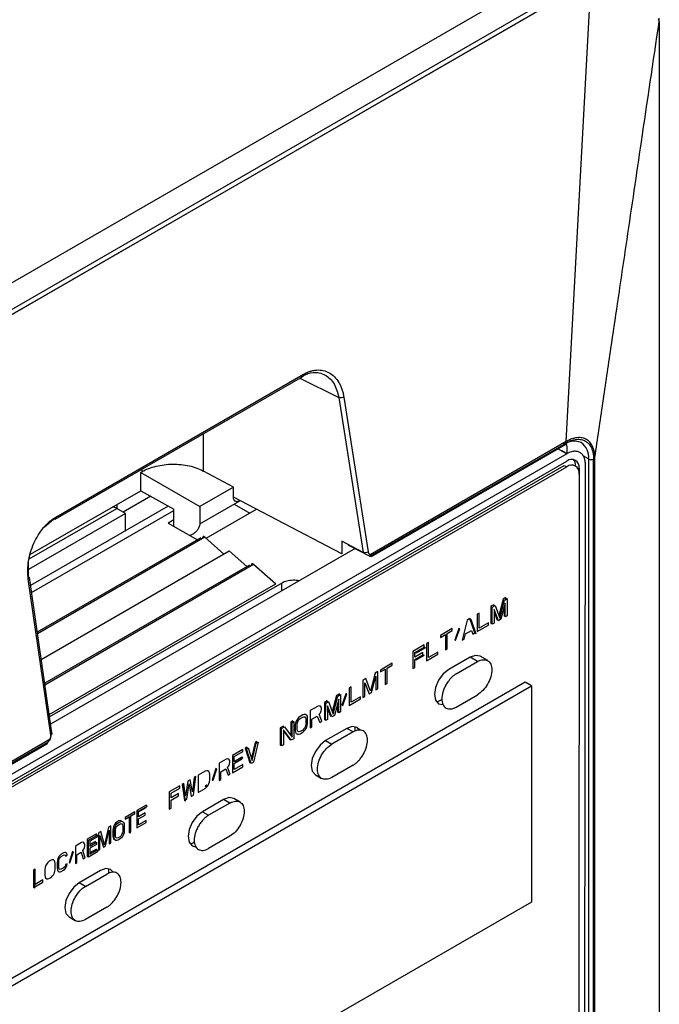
# Model space of a CAD drawing. Header units: millimetres. Extents: x 0 to 423, y 0 to 297.
# Tile 37 of 41: x 386.54 to 393.78, y 145.26 to 156.42. Entities that reach past the tile are written whole.
import ezdxf

# ---------------------------------------------------------------- set-up
doc = ezdxf.new("R2010")
doc.units = ezdxf.units.MM
doc.layers.add('实线', color=2, linetype='Continuous', lineweight=25)

msp = doc.modelspace()

# ---------------------------------------------------------------- linework, layer by layer
at = {"layer": '实线', "color": 2, "linetype": 'Continuous', "lineweight": 25, "true_color": 0xffff00}
for p, q in [((392.724, 157.0594), (382.6831, 151.2629)), ((382.9425, 151.1132), (392.9834, 156.9096)), ((382.9764, 151.0741), (393.0051, 156.8635)), ((393.0051, 156.8635), (382.9764, 151.0741)), ((392.724, 151.6378), (393.0051, 156.8635)), ((393.7766, 156.3921), (393.7766, 134.4137)), ((386.9402, 150.7573), (389.7447, 152.3763)), ((386.948, 150.7821), (389.751, 152.4002)), ((389.71, 152.3563), (390.1524, 152.1354)), ((390.1524, 152.1354), (390.427, 150.3821)), ((390.2074, 152.1424), (390.482, 150.3891)), ((388.619, 151.3042), (388.619, 151.7184)), ((392.724, 151.6378), (390.5046, 150.3566)), ((390.5222, 150.3365), (392.716, 151.6029)), ((390.5311, 150.3551), (392.724, 151.621)), ((392.7344, 151.5784), (392.7273, 151.6152)), ((392.7344, 151.5001), (392.7344, 151.5784)), ((392.7301, 151.4986), (384.6691, 146.845)), ((392.6328, 151.5548), (392.7301, 151.4986)), ((392.6734, 151.5314), (392.6734, 151.5315)), ((392.7303, 151.4986), (392.6734, 151.5315)), ((392.9785, 151.4413), (392.9159, 151.4765)), ((393.05, 142.7559), (393.0504, 151.4594)), ((384.6691, 146.7634), (392.7301, 151.4169)), ((384.6973, 146.7471), (392.7018, 151.368)), ((384.7256, 146.7307), (392.7301, 151.3516)), ((392.7018, 151.368), (392.7301, 151.3516)), ((392.8714, 151.3353), (392.8713, 151.273)), ((392.9356, 142.822), (392.9421, 151.3762)), ((392.9785, 151.4413), (392.9785, 142.7972)), ((393.0347, 142.7647), (393.0347, 151.4416)), ((387.9086, 151.2881), (387.9244, 151.2972)), ((387.9086, 151.0813), (387.9086, 151.2881)), ((387.9086, 151.2881), (388.5783, 150.9015)), ((387.9244, 151.2972), (387.9244, 151.3255)), ((388.9589, 151.1212), (388.619, 151.3042)), ((392.8714, 151.27), (392.8667, 145.1323)), ((388.9589, 151.1212), (388.5783, 150.9015)), ((388.9589, 151.0068), (388.9589, 151.1212)), ((386.6624, 150.3619), (387.9086, 151.0813)), ((388.0216, 151.0179), (387.7107, 150.8384)), ((387.9086, 151.0813), (388.2833, 150.871)), ((390.1831, 150.3669), (388.9589, 151.0068)), ((388.2208, 150.9061), (386.6612, 150.0057)), ((387.6399, 150.8812), (387.6399, 150.9262)), ((388.5783, 150.7055), (389.0297, 150.9661)), ((388.5783, 150.9015), (388.5783, 150.7055)), ((388.9669, 150.9298), (389.1437, 150.8276)), ((387.7378, 150.8231), (386.6379, 150.1881)), ((386.6466, 150.3078), (387.6374, 150.8797)), ((386.6724, 149.9281), (388.2833, 150.8581)), ((387.7378, 150.8231), (387.6374, 150.8797)), ((387.7376, 150.6271), (387.7378, 150.8231)), ((388.2833, 150.6768), (388.2833, 150.871)), ((388.6488, 150.5419), (389.2189, 150.871)), ((386.815, 150.6681), (386.9212, 150.7588)), ((388.2833, 150.7506), (388.2186, 150.7133)), ((388.2186, 150.7133), (388.5526, 150.5249)), ((388.6342, 150.5548), (386.7402, 149.4614)), ((388.4968, 150.5888), (388.4666, 150.5734)), ((388.6342, 150.5548), (388.8503, 150.3641)), ((388.5889, 150.5459), (386.7379, 149.4773)), ((390.1831, 150.5095), (390.1831, 150.3669)), ((390.427, 150.3821), (390.1831, 150.5095)), ((390.2573, 150.4708), (390.2539, 150.4687)), ((390.2539, 150.4687), (390.5031, 150.3385)), ((386.7824, 149.1704), (388.91, 150.3986)), ((390.335, 150.4264), (386.8889, 148.437)), ((388.91, 150.3986), (389.1109, 150.2213)), ((390.5031, 150.3385), (390.531, 150.3546)), ((386.6377, 150.1065), (386.6381, 150.2777)), ((389.1405, 150.2383), (386.8217, 148.8997)), ((386.824, 148.8838), (389.1858, 150.2473)), ((389.1858, 150.2473), (389.4361, 150.0264)), ((386.6409, 150.0845), (386.6377, 150.1065)), ((386.8923, 148.3167), (386.6362, 150.0808)), ((386.8996, 148.3633), (386.648, 150.0965)), ((386.873, 148.5467), (389.4361, 150.0264)), ((389.5056, 150.0356), (386.8771, 148.5182)), ((389.5055, 149.9475), (389.5056, 150.0356)), ((391.8729, 149.7717), (391.8728, 149.5759)), ((391.9047, 149.7901), (391.8729, 149.7717)), ((391.8871, 149.7636), (391.9189, 149.7819)), ((391.9097, 149.7766), (391.9047, 149.7901)), ((391.9189, 149.7819), (391.9718, 149.6375)), ((392.0108, 149.8513), (391.9623, 149.6635)), ((391.9718, 149.6375), (392.025, 149.8432)), ((392.0355, 149.8076), (391.9859, 149.6248)), ((392.0426, 149.8697), (392.0108, 149.8513)), ((392.025, 149.8432), (392.0568, 149.8615)), ((392.0354, 149.6534), (392.0355, 149.8076)), ((392.0426, 149.8534), (392.0426, 149.8697)), ((392.0568, 149.8615), (392.0566, 149.6656)), ((391.7174, 149.6819), (391.7172, 149.4861)), ((391.7386, 149.6942), (391.7174, 149.6819)), ((391.7384, 149.5233), (391.7386, 149.6942)), ((391.8869, 149.5677), (391.8871, 149.7636)), ((391.9083, 149.7341), (391.9081, 149.5799)), ((391.9082, 149.7064), (391.9435, 149.6167)), ((391.9576, 149.6085), (391.9083, 149.7341)), ((392.0213, 149.7553), (392.0213, 149.6616)), ((392.0213, 149.6616), (392.0354, 149.6697)), ((392.0566, 149.6656), (392.0354, 149.6534)), ((391.6042, 149.6166), (391.5475, 149.3881)), ((391.6325, 149.6329), (391.6042, 149.6166)), ((391.6889, 149.4697), (391.6325, 149.6329)), ((391.6325, 149.6329), (391.6467, 149.6248)), ((391.6467, 149.6248), (391.7031, 149.4615)), ((391.7172, 149.4861), (391.8445, 149.5595)), ((391.8445, 149.5845), (391.7384, 149.5233)), ((391.8445, 149.5595), (391.8445, 149.5845)), ((391.8728, 149.5759), (391.8869, 149.584)), ((391.9081, 149.5799), (391.8869, 149.5677)), ((391.9435, 149.6167), (391.9524, 149.6218)), ((391.9859, 149.6248), (391.9576, 149.6085)), ((391.4345, 149.5187), (391.3002, 149.4411)), ((391.3002, 149.4203), (391.3567, 149.4529)), ((391.3002, 149.4411), (391.3002, 149.4203)), ((391.3567, 149.4529), (391.3566, 149.2779)), ((391.3778, 149.2901), (391.3779, 149.4652)), ((391.3779, 149.4652), (391.4345, 149.4978)), ((391.4345, 149.4978), (391.4345, 149.5187)), ((391.5087, 149.5198), (391.4627, 149.3891)), ((391.4733, 149.3869), (391.5193, 149.5176)), ((391.5193, 149.5176), (391.5087, 149.5198)), ((391.5687, 149.4003), (391.5829, 149.4585)), ((391.5829, 149.4585), (391.6536, 149.4993)), ((391.6536, 149.4993), (391.6677, 149.4575)), ((391.6677, 149.4575), (391.6889, 149.4697)), ((391.7031, 149.4615), (391.6889, 149.4697)), ((391.1163, 149.335), (390.989, 149.2615)), ((391.1163, 149.31), (391.1163, 149.335)), ((391.1446, 149.3513), (391.1445, 149.1554)), ((391.1658, 149.3635), (391.1446, 149.3513)), ((391.1657, 149.1927), (391.1658, 149.3635)), ((391.4627, 149.3891), (391.4733, 149.3869)), ((391.5475, 149.3881), (391.5687, 149.4003)), ((390.989, 149.2615), (390.9889, 149.0656)), ((391.0102, 149.2487), (391.1163, 149.31)), ((391.0102, 149.1945), (391.0102, 149.2487)), ((391.0244, 149.2405), (391.0102, 149.2487)), ((391.1021, 149.2476), (391.0102, 149.1945)), ((391.0102, 149.1695), (391.1021, 149.2226)), ((391.1162, 149.2144), (391.0243, 149.1614)), ((391.1304, 149.3018), (391.0244, 149.2405)), ((391.1021, 149.2226), (391.1021, 149.2476)), ((391.1162, 149.2144), (391.1021, 149.2226)), ((391.1304, 149.3018), (391.1163, 149.31)), ((391.1445, 149.1554), (391.2717, 149.2289)), ((391.2718, 149.2539), (391.1657, 149.1927)), ((391.2717, 149.2289), (391.2718, 149.2539)), ((391.3566, 149.2779), (391.3778, 149.2901)), ((390.7543, 149.126), (390.6207, 149.0488)), ((390.698, 149.0726), (390.7543, 149.1051)), ((390.7543, 149.1051), (390.7543, 149.126)), ((391.0101, 149.0778), (391.0102, 149.1695)), ((391.0243, 149.1614), (391.0102, 149.1695)), ((391.6357, 149.1943), (391.3953, 149.0555)), ((391.4802, 149.0064), (391.7206, 149.1452)), ((391.7206, 149.1452), (391.6357, 149.1943)), ((391.8356, 149.1566), (391.7507, 149.2056)), ((390.5609, 149.0143), (390.508, 148.8088)), ((390.5926, 149.0326), (390.5609, 149.0143)), ((390.5924, 148.8367), (390.5926, 149.0326)), ((390.6207, 149.028), (390.6769, 149.0605)), ((390.6207, 149.0488), (390.6207, 149.028)), ((390.6769, 149.0605), (390.6768, 148.8854)), ((390.6979, 148.8976), (390.698, 149.0726)), ((390.9889, 149.0656), (391.0101, 149.0778)), ((392.2617, 148.9111), (385.1907, 144.8291)), ((390.4238, 148.9352), (390.4236, 148.7393)), ((390.4554, 148.9534), (390.4238, 148.9352)), ((390.4447, 148.7515), (390.4449, 148.9057)), ((390.4449, 148.9057), (390.494, 148.7799)), ((390.508, 148.8088), (390.4554, 148.9534)), ((390.5221, 148.7961), (390.5714, 148.9787)), ((390.5714, 148.9787), (390.5713, 148.8245)), ((390.6768, 148.8854), (390.6979, 148.8976)), ((392.3324, 148.8702), (392.2617, 148.9111)), ((385.2614, 144.7882), (392.3324, 148.8702)), ((390.1566, 148.7809), (390.1249, 148.7626)), ((390.1391, 148.7545), (390.1707, 148.7727)), ((390.1566, 148.7646), (390.1566, 148.7809)), ((390.1707, 148.7727), (390.1706, 148.5769)), ((390.2304, 148.7819), (390.1846, 148.6513)), ((390.1951, 148.649), (390.2409, 148.7796)), ((390.2409, 148.7796), (390.2304, 148.7819)), ((390.2691, 148.8459), (390.2689, 148.65)), ((390.2902, 148.858), (390.2691, 148.8459)), ((390.2901, 148.6872), (390.2902, 148.858)), ((390.494, 148.7799), (390.5221, 148.7961)), ((390.5713, 148.8245), (390.5924, 148.8367)), ((391.4799, 148.6309), (391.7203, 148.7697)), ((392.3324, 148.8702), (392.3306, 146.4217)), ((389.9878, 148.6835), (389.9877, 148.4876)), ((390.0195, 148.7018), (389.9878, 148.6835)), ((390.0018, 148.4794), (390.002, 148.6753)), ((390.002, 148.6753), (390.0336, 148.6936)), ((390.0244, 148.6883), (390.0195, 148.7018)), ((390.0336, 148.6936), (390.0862, 148.549)), ((390.1249, 148.7626), (390.0767, 148.5751)), ((390.0862, 148.549), (390.1391, 148.7545)), ((390.1496, 148.7189), (390.1003, 148.5363)), ((390.1354, 148.6664), (390.1353, 148.5729)), ((390.1495, 148.5647), (390.1496, 148.7189)), ((390.2689, 148.65), (390.3955, 148.723)), ((390.3955, 148.7481), (390.2901, 148.6872)), ((390.3955, 148.723), (390.3955, 148.7481)), ((390.4236, 148.7393), (390.4447, 148.7515)), ((391.3187, 148.7177), (391.2608, 148.6843)), ((389.7593, 148.5474), (389.7417, 148.5414)), ((389.7733, 148.5472), (389.7593, 148.5474)), ((389.7874, 148.5386), (389.7733, 148.5472)), ((389.8261, 148.5901), (389.8259, 148.3942)), ((389.9105, 148.6388), (389.8261, 148.5901)), ((389.928, 148.6448), (389.9105, 148.6388)), ((389.9421, 148.6404), (389.928, 148.6448)), ((389.928, 148.549), (389.942, 148.5654)), ((389.9595, 148.4714), (389.928, 148.549)), ((389.942, 148.5654), (389.9526, 148.5882)), ((389.9526, 148.6299), (389.9421, 148.6404)), ((389.9561, 148.6194), (389.9526, 148.6299)), ((389.9526, 148.5882), (389.9561, 148.6027)), ((389.9561, 148.6027), (389.9561, 148.6194)), ((390.023, 148.6458), (390.0229, 148.4916)), ((390.0721, 148.52), (390.023, 148.6458)), ((390.023, 148.6178), (390.058, 148.5282)), ((390.1353, 148.5729), (390.1495, 148.581)), ((390.1706, 148.5769), (390.1495, 148.5647)), ((390.1846, 148.6513), (390.1951, 148.649)), ((389.6081, 148.4643), (389.608, 148.3081)), ((389.6292, 148.4765), (389.6081, 148.4643)), ((389.6221, 148.2894), (389.6222, 148.4561)), ((389.6222, 148.4561), (389.6433, 148.4683)), ((389.6292, 148.4601), (389.6292, 148.4765)), ((389.6433, 148.4683), (389.6432, 148.2724)), ((389.6608, 148.4489), (389.6573, 148.426)), ((389.6679, 148.4696), (389.6608, 148.4489)), ((389.6819, 148.4944), (389.6679, 148.4696)), ((389.6783, 148.3757), (389.6784, 148.4382)), ((389.6784, 148.4382), (389.6819, 148.4569)), ((389.696, 148.5109), (389.6819, 148.4944)), ((389.6819, 148.4569), (389.6889, 148.4735)), ((389.6889, 148.4735), (389.6995, 148.4879)), ((389.7136, 148.5252), (389.696, 148.5109)), ((389.6995, 148.4879), (389.7136, 148.5002)), ((389.7417, 148.5414), (389.7136, 148.5252)), ((389.7136, 148.5002), (389.7417, 148.5164)), ((389.7417, 148.5164), (389.7558, 148.5204)), ((389.7558, 148.5204), (389.7663, 148.5181)), ((389.7663, 148.5181), (389.7733, 148.5097)), ((389.7733, 148.5097), (389.7768, 148.495)), ((389.7768, 148.495), (389.7768, 148.4325)), ((389.7944, 148.526), (389.7874, 148.5386)), ((389.7943, 148.4218), (389.7979, 148.4447)), ((389.7979, 148.5072), (389.7944, 148.526)), ((389.7979, 148.4447), (389.7979, 148.5072)), ((389.847, 148.4064), (389.8471, 148.4939)), ((389.8471, 148.4939), (389.9069, 148.5284)), ((389.9069, 148.5284), (389.9349, 148.4572)), ((389.9349, 148.4572), (389.9595, 148.4714)), ((389.9877, 148.4876), (390.0018, 148.4958)), ((390.0229, 148.4916), (390.0018, 148.4794)), ((390.058, 148.5282), (390.0669, 148.5334)), ((390.1003, 148.5363), (390.0721, 148.52)), ((386.9048, 148.3277), (386.8996, 148.3633)), ((389.4886, 148.3953), (389.4884, 148.1994)), ((389.5202, 148.4135), (389.4886, 148.3953)), ((389.5026, 148.1912), (389.5027, 148.3871)), ((389.5027, 148.3871), (389.5344, 148.4054)), ((389.5288, 148.4022), (389.5202, 148.4135)), ((389.5238, 148.3743), (389.5237, 148.2034)), ((389.6116, 148.2541), (389.5238, 148.3743)), ((389.5238, 148.3631), (389.5974, 148.2623)), ((389.5344, 148.4054), (389.6221, 148.2894)), ((389.6573, 148.426), (389.6572, 148.3635)), ((389.6572, 148.3635), (389.6607, 148.3447)), ((389.6607, 148.3447), (389.6677, 148.3321)), ((389.6677, 148.3321), (389.6818, 148.3235)), ((389.6818, 148.361), (389.6783, 148.3757)), ((389.6889, 148.3526), (389.6818, 148.361)), ((389.6818, 148.3235), (389.6959, 148.3233)), ((389.6994, 148.3503), (389.6889, 148.3526)), ((389.6959, 148.3233), (389.7134, 148.3293)), ((389.7135, 148.3543), (389.6994, 148.3503)), ((389.7134, 148.3293), (389.7416, 148.3455)), ((389.7416, 148.3705), (389.7135, 148.3543)), ((389.7556, 148.3828), (389.7416, 148.3705)), ((389.7416, 148.3455), (389.7591, 148.3598)), ((389.7662, 148.3972), (389.7556, 148.3828)), ((389.7591, 148.3598), (389.7732, 148.3763)), ((389.7732, 148.4138), (389.7662, 148.3972)), ((389.7768, 148.4325), (389.7732, 148.4138)), ((389.7732, 148.3763), (389.7873, 148.4011)), ((389.7873, 148.4011), (389.7943, 148.4218)), ((389.8259, 148.3942), (389.847, 148.4064)), ((390.2413, 148.3893), (390.0009, 148.2505)), ((390.312, 148.3484), (390.0716, 148.2096)), ((390.312, 148.3484), (390.2413, 148.3893)), ((390.3331, 148.4095), (390.3331, 148.3559)), ((384.6547, 146.9492), (386.8481, 148.2154)), ((386.8824, 148.2655), (384.6629, 146.9843)), ((384.663, 146.9675), (386.8559, 148.2334)), ((389.2023, 148.23), (389.1612, 148.0537)), ((389.1704, 148.0245), (389.2165, 148.2218)), ((389.2361, 148.2332), (389.1835, 148.007)), ((389.222, 148.2414), (389.2023, 148.23)), ((389.2165, 148.2218), (389.2361, 148.2332)), ((389.2176, 148.2225), (389.222, 148.2414)), ((389.5974, 148.2623), (389.6032, 148.2656)), ((389.6432, 148.2724), (389.6116, 148.2541)), ((390.0009, 148.2505), (390.0716, 148.2096)), ((389.0646, 148.1506), (388.9466, 148.0824)), ((388.9663, 148.0688), (389.0646, 148.1255)), ((389.0646, 148.1255), (389.0646, 148.1506)), ((389.1105, 148.177), (389.0909, 148.1657)), ((389.0909, 148.1657), (389.1432, 148.0001)), ((389.105, 148.1575), (389.1247, 148.1689)), ((389.1573, 147.9919), (389.105, 148.1575)), ((389.1149, 148.1632), (389.1105, 148.177)), ((389.1247, 148.1689), (389.1704, 148.0245)), ((389.4884, 148.1994), (389.5026, 148.2076)), ((389.5237, 148.2034), (389.5026, 148.1912)), ((388.7958, 147.9954), (388.7957, 147.7995)), ((388.8745, 148.0408), (388.7958, 147.9954)), ((388.8909, 148.0461), (388.8745, 148.0408)), ((388.904, 148.0412), (388.8909, 148.0461)), ((388.9138, 148.0302), (388.904, 148.0412)), ((388.904, 147.9661), (388.9138, 147.9885)), ((388.9171, 148.0195), (388.9138, 148.0302)), ((388.9138, 147.9885), (388.9171, 148.0029)), ((388.9171, 148.0029), (388.9171, 148.0195)), ((388.9466, 148.0824), (388.9465, 147.8865)), ((388.9662, 148.0146), (388.9663, 148.0688)), ((389.0515, 148.0638), (388.9662, 148.0146)), ((388.9662, 147.9896), (389.0515, 148.0388)), ((388.9804, 148.0064), (388.9662, 148.0146)), ((388.9662, 147.9229), (388.9662, 147.9896)), ((388.9804, 148.0064), (389.0656, 148.0556)), ((389.0656, 148.0556), (389.0515, 148.0638)), ((389.0515, 148.0388), (389.0515, 148.0474)), ((389.1432, 148.0001), (389.1529, 148.0057)), ((389.1835, 148.007), (389.1573, 147.9919)), ((388.6385, 147.9045), (388.5598, 147.8591)), ((388.6549, 147.9098), (388.6385, 147.9045)), ((388.668, 147.9091), (388.6549, 147.9098)), ((388.6811, 147.9), (388.668, 147.9091)), ((388.6876, 147.8871), (388.6811, 147.9)), ((388.6909, 147.8681), (388.6876, 147.8871)), ((388.7598, 147.9329), (388.7171, 147.8041)), ((388.7269, 147.8014), (388.7696, 147.9302)), ((388.7696, 147.9302), (388.7598, 147.9329)), ((388.8154, 147.8984), (388.8712, 147.9305)), ((388.8154, 147.8108), (388.8154, 147.8984)), ((388.8712, 147.9305), (388.8973, 147.8582)), ((388.8908, 147.9502), (388.904, 147.9661)), ((388.9203, 147.8714), (388.8908, 147.9502)), ((388.9465, 147.8865), (389.0645, 147.9547)), ((389.0645, 147.9797), (388.9662, 147.9229)), ((389.0645, 147.9547), (389.0645, 147.9797)), ((390.3117, 147.9729), (390.0713, 147.8341)), ((388.3959, 147.7645), (388.3763, 147.7532)), ((388.4155, 147.6258), (388.3959, 147.7645)), ((388.4418, 147.791), (388.4155, 147.6258)), ((388.4681, 147.8061), (388.4418, 147.791)), ((388.4942, 147.6712), (388.4681, 147.8061)), ((388.5139, 147.8326), (388.4942, 147.6712)), ((388.5072, 147.633), (388.5336, 147.844)), ((388.5336, 147.844), (388.5139, 147.8326)), ((388.5598, 147.8591), (388.5597, 147.6632)), ((388.681, 147.7624), (388.6876, 147.7829)), ((388.6876, 147.7829), (388.6909, 147.8056)), ((388.6909, 147.8056), (388.6909, 147.8681)), ((388.7171, 147.8041), (388.7269, 147.8014)), ((388.7957, 147.7995), (388.8154, 147.8108)), ((388.8973, 147.8582), (388.9203, 147.8714)), ((389.8856, 147.8637), (389.9563, 147.8228)), ((388.232, 147.6699), (388.2319, 147.474)), ((388.35, 147.738), (388.232, 147.6699)), ((388.2516, 147.6021), (388.2517, 147.6562)), ((388.2517, 147.6562), (388.35, 147.713)), ((388.35, 147.713), (388.35, 147.738)), ((388.3763, 147.7532), (388.4023, 147.5724)), ((388.3904, 147.745), (388.3763, 147.7532)), ((388.4165, 147.5642), (388.3904, 147.745)), ((388.4286, 147.5876), (388.4549, 147.7611)), ((388.4549, 147.7611), (388.481, 147.6178)), ((388.5597, 147.6632), (388.6384, 147.7087)), ((388.6515, 147.7454), (388.6384, 147.7337)), ((388.6525, 147.7255), (388.6384, 147.7337)), ((388.6384, 147.7087), (388.6548, 147.7223)), ((388.6656, 147.7372), (388.6515, 147.7454)), ((388.6656, 147.7372), (388.6525, 147.7255)), ((388.6548, 147.7223), (388.6679, 147.7382)), ((388.6679, 147.7382), (388.681, 147.7624)), ((388.3369, 147.6513), (388.2516, 147.6021)), ((388.2516, 147.5771), (388.3369, 147.6263)), ((388.2516, 147.4854), (388.2516, 147.5771)), ((388.3369, 147.6263), (388.3369, 147.6513)), ((388.4165, 147.5642), (388.4023, 147.5724)), ((388.4143, 147.5793), (388.4286, 147.5876)), ((388.481, 147.6178), (388.5072, 147.633)), ((388.8469, 147.5843), (388.6065, 147.4455)), ((388.9176, 147.5434), (388.6772, 147.4046)), ((388.9176, 147.5434), (388.8469, 147.5843)), ((389.0326, 147.5548), (388.9619, 147.5957)), ((387.8414, 147.4444), (387.7313, 147.3808)), ((387.8414, 147.4236), (387.8414, 147.4444)), ((387.8646, 147.4578), (387.8645, 147.2619)), ((387.969, 147.518), (387.8646, 147.4578)), ((387.8788, 147.4496), (387.8646, 147.4578)), ((387.8788, 147.4496), (387.9831, 147.5099)), ((387.882, 147.4428), (387.969, 147.493)), ((387.882, 147.3886), (387.882, 147.4428)), ((387.9573, 147.4322), (387.882, 147.3886)), ((387.9573, 147.4072), (387.9573, 147.4322)), ((387.9831, 147.5099), (387.969, 147.518)), ((387.969, 147.493), (387.969, 147.5017)), ((388.2319, 147.474), (388.2516, 147.4854)), ((388.6065, 147.4455), (388.6772, 147.4046)), ((387.6385, 147.3272), (387.624, 147.3147)), ((387.6381, 147.3065), (387.6526, 147.3191)), ((387.6617, 147.3406), (387.6385, 147.3272)), ((387.6526, 147.3191), (387.6758, 147.3325)), ((387.6762, 147.3448), (387.6617, 147.3406)), ((387.6758, 147.3325), (387.6903, 147.3367)), ((387.6878, 147.3432), (387.6762, 147.3448)), ((387.6963, 147.3358), (387.6878, 147.3432)), ((387.6903, 147.3367), (387.7019, 147.335)), ((387.7019, 147.335), (387.7135, 147.325)), ((387.7135, 147.325), (387.7193, 147.3117)), ((387.7312, 147.36), (387.7776, 147.3867)), ((387.7313, 147.3808), (387.7312, 147.36)), ((387.7776, 147.3867), (387.7775, 147.2117)), ((387.7918, 147.3786), (387.7776, 147.3867)), ((387.7916, 147.2035), (387.7918, 147.3786)), ((387.7949, 147.2217), (387.795, 147.3968)), ((387.795, 147.3968), (387.8414, 147.4236)), ((387.8645, 147.2619), (387.9688, 147.3222)), ((387.8819, 147.3636), (387.9573, 147.4072)), ((387.8819, 147.297), (387.8819, 147.3636)), ((387.9689, 147.3472), (387.8819, 147.297)), ((387.9688, 147.3222), (387.9689, 147.3472)), ((387.4297, 147.2067), (387.4296, 147.0108)), ((387.4558, 147.2218), (387.4297, 147.2067)), ((387.4992, 147.0719), (387.4558, 147.2218)), ((387.5428, 147.272), (387.4992, 147.0719)), ((387.5108, 147.0577), (387.5515, 147.2354)), ((387.5689, 147.2871), (387.5428, 147.272)), ((387.5515, 147.2354), (387.5513, 147.0811)), ((387.5687, 147.0912), (387.5689, 147.2871)), ((387.5949, 147.2563), (387.592, 147.2338)), ((387.592, 147.2338), (387.592, 147.1713)), ((387.6008, 147.2763), (387.5949, 147.2563)), ((387.6124, 147.2997), (387.6008, 147.2763)), ((387.6061, 147.1631), (387.6062, 147.2256)), ((387.6062, 147.2256), (387.6091, 147.2481)), ((387.6091, 147.2481), (387.6149, 147.2681)), ((387.624, 147.3147), (387.6124, 147.2997)), ((387.6149, 147.2681), (387.6265, 147.2915)), ((387.6235, 147.1731), (387.6236, 147.2356)), ((387.6236, 147.2356), (387.6265, 147.254)), ((387.6265, 147.2915), (387.6381, 147.3065)), ((387.6265, 147.254), (387.6323, 147.2698)), ((387.6323, 147.2698), (387.641, 147.2832)), ((387.641, 147.2832), (387.6526, 147.2941)), ((387.6526, 147.2941), (387.6758, 147.3074)), ((387.6758, 147.3074), (387.6874, 147.31)), ((387.6874, 147.31), (387.6961, 147.3067)), ((387.6961, 147.3067), (387.7019, 147.2975)), ((387.6992, 147.1957), (387.7028, 147.2079)), ((387.7047, 147.22), (387.7018, 147.2016)), ((387.7019, 147.2975), (387.7048, 147.2825)), ((387.7048, 147.2825), (387.7047, 147.22)), ((387.7192, 147.2075), (387.7134, 147.1875)), ((387.7221, 147.23), (387.7192, 147.2075)), ((387.7193, 147.3117), (387.7221, 147.2925)), ((387.7221, 147.2925), (387.7221, 147.23)), ((387.7916, 147.2035), (387.7775, 147.2117)), ((387.7916, 147.2199), (387.7949, 147.2217)), ((387.2384, 147.0963), (387.1688, 147.0561)), ((387.2529, 147.1005), (387.2384, 147.0963)), ((387.2645, 147.0947), (387.2529, 147.1005)), ((387.2731, 147.083), (387.2645, 147.0947)), ((387.3022, 147.1331), (387.302, 146.9372)), ((387.4065, 147.1933), (387.3022, 147.1331)), ((387.3161, 146.929), (387.3163, 147.1249)), ((387.3163, 147.1249), (387.4207, 147.1852)), ((387.3337, 147.1099), (387.3336, 147.0558)), ((387.3949, 147.1075), (387.3336, 147.0721)), ((387.3336, 147.0558), (387.409, 147.0993)), ((387.4207, 147.1602), (387.3337, 147.1099)), ((387.3949, 147.0911), (387.3949, 147.1075)), ((387.4065, 147.177), (387.4065, 147.1933)), ((387.409, 147.0993), (387.409, 147.0743)), ((387.4207, 147.1852), (387.4207, 147.1602)), ((387.447, 147.0209), (387.4471, 147.1751)), ((387.4471, 147.1751), (387.4876, 147.0443)), ((387.592, 147.1713), (387.5949, 147.1521)), ((387.5949, 147.1521), (387.6007, 147.1388)), ((387.6007, 147.1388), (387.6122, 147.1288)), ((387.609, 147.1439), (387.6061, 147.1631)), ((387.6148, 147.1306), (387.609, 147.1439)), ((387.6122, 147.1288), (387.6178, 147.128)), ((387.6264, 147.1206), (387.6148, 147.1306)), ((387.6264, 147.1581), (387.6235, 147.1731)), ((387.6322, 147.149), (387.6264, 147.1581)), ((387.638, 147.119), (387.6264, 147.1206)), ((387.6409, 147.1457), (387.6322, 147.149)), ((387.6525, 147.1232), (387.638, 147.119)), ((387.6525, 147.1482), (387.6409, 147.1457)), ((387.6757, 147.1616), (387.6525, 147.1482)), ((387.6757, 147.1366), (387.6525, 147.1232)), ((387.6873, 147.1724), (387.6757, 147.1616)), ((387.6902, 147.1491), (387.6757, 147.1366)), ((387.696, 147.1858), (387.6873, 147.1724)), ((387.689, 147.175), (387.6992, 147.1957)), ((387.7018, 147.1641), (387.6902, 147.1491)), ((387.7018, 147.2016), (387.696, 147.1858)), ((387.7134, 147.1875), (387.7018, 147.1641)), ((388.5184, 147.1011), (388.472, 147.0743)), ((388.9173, 147.168), (388.6769, 147.0292)), ((387.0499, 146.9833), (387.0354, 146.9791)), ((387.0615, 146.9817), (387.0499, 146.9833)), ((387.1369, 146.996), (387.0991, 146.8701)), ((387.1078, 146.8667), (387.1456, 146.9927)), ((387.1456, 146.9927), (387.1369, 146.996)), ((387.1688, 147.0561), (387.1686, 146.8602)), ((387.1861, 146.9578), (387.2354, 146.9862)), ((387.2354, 146.9862), (387.2585, 146.9121)), ((387.2528, 147.0046), (387.2644, 147.0196)), ((387.2788, 146.9238), (387.2528, 147.0046)), ((387.2644, 147.0196), (387.2731, 147.0413)), ((387.276, 147.0722), (387.2731, 147.083)), ((387.2731, 147.0413), (387.276, 147.0555)), ((387.276, 147.0555), (387.276, 147.0722)), ((387.4205, 146.9893), (387.3161, 146.929)), ((387.409, 147.0743), (387.3336, 147.0308)), ((387.3336, 147.0308), (387.3336, 146.9641)), ((387.4064, 147.0225), (387.3336, 146.9804)), ((387.3336, 146.9641), (387.4205, 147.0143)), ((387.4064, 147.0061), (387.4064, 147.0225)), ((387.4205, 147.0143), (387.4205, 146.9893)), ((387.4296, 147.0108), (387.447, 147.0209)), ((387.4876, 147.0443), (387.5108, 147.0577)), ((387.5513, 147.0811), (387.5687, 147.0912)), ((386.8702, 146.8837), (386.8557, 146.8712)), ((386.8934, 146.8971), (386.8702, 146.8837)), ((386.9078, 146.9013), (386.8934, 146.8971)), ((386.9194, 146.8997), (386.9078, 146.9013)), ((386.931, 146.8897), (386.9194, 146.8997)), ((386.9368, 146.8764), (386.931, 146.8897)), ((386.9397, 146.8572), (386.9368, 146.8764)), ((386.9658, 146.8931), (386.9629, 146.8706)), ((386.9716, 146.9131), (386.9658, 146.8931)), ((386.9832, 146.9365), (386.9716, 146.9131)), ((386.9802, 146.8181), (386.9803, 146.8806)), ((386.9803, 146.8806), (386.9832, 146.899)), ((386.9948, 146.9515), (386.9832, 146.9365)), ((386.9832, 146.899), (386.989, 146.9148)), ((386.989, 146.9148), (386.9977, 146.9282)), ((387.0093, 146.964), (386.9948, 146.9515)), ((386.9977, 146.9282), (387.0093, 146.939)), ((387.0354, 146.9791), (387.0093, 146.964)), ((387.0093, 146.939), (387.0354, 146.9541)), ((387.0354, 146.9541), (387.047, 146.9566)), ((387.047, 146.9566), (387.0557, 146.9533)), ((387.0557, 146.9533), (387.0586, 146.9425)), ((387.0586, 146.9425), (387.076, 146.9525)), ((387.0731, 146.9717), (387.0615, 146.9817)), ((387.076, 146.9525), (387.0731, 146.9717)), ((387.186, 146.8703), (387.1861, 146.9578)), ((387.2585, 146.9121), (387.2788, 146.9238)), ((387.302, 146.9372), (387.3162, 146.9454)), ((386.6962, 146.7833), (386.6961, 146.5874)), ((386.7136, 146.7933), (386.6962, 146.7833)), ((386.6962, 146.7833), (386.7103, 146.7751)), ((386.7102, 146.5792), (386.7103, 146.7751)), ((386.7135, 146.6224), (386.7136, 146.7933)), ((386.8266, 146.8127), (386.8237, 146.7902)), ((386.8237, 146.7902), (386.8237, 146.7277)), ((386.8324, 146.8328), (386.8266, 146.8127)), ((386.8441, 146.8561), (386.8324, 146.8328)), ((386.8557, 146.8712), (386.8441, 146.8561)), ((386.9309, 146.7521), (386.9367, 146.7722)), ((386.9367, 146.7722), (386.9396, 146.7947)), ((386.9396, 146.7947), (386.9397, 146.8572)), ((386.9629, 146.8706), (386.9628, 146.8081)), ((386.9628, 146.8081), (386.9657, 146.7889)), ((386.9657, 146.7889), (386.9715, 146.7756)), ((386.9715, 146.7756), (386.9831, 146.7656)), ((386.9831, 146.8031), (386.9802, 146.8181)), ((386.9889, 146.7939), (386.9831, 146.8031)), ((386.9831, 146.7656), (386.9947, 146.764)), ((386.9976, 146.7906), (386.9889, 146.7939)), ((386.9947, 146.764), (387.0092, 146.7682)), ((387.0092, 146.7932), (386.9976, 146.7906)), ((387.0353, 146.8082), (387.0092, 146.7932)), ((387.0092, 146.7682), (387.0353, 146.7832)), ((387.0469, 146.8191), (387.0353, 146.8082)), ((387.0353, 146.7832), (387.0498, 146.7958)), ((387.0556, 146.8324), (387.0469, 146.8191)), ((387.0498, 146.7958), (387.0614, 146.8108)), ((387.0585, 146.8466), (387.0556, 146.8324)), ((387.0759, 146.8567), (387.0585, 146.8466)), ((387.0614, 146.8108), (387.073, 146.8342)), ((387.073, 146.8342), (387.0759, 146.8567)), ((387.0991, 146.8701), (387.1078, 146.8667)), ((387.1686, 146.8602), (387.186, 146.8703)), ((387.4525, 146.7793), (387.2121, 146.6405)), ((387.5443, 146.7995), (387.5443, 146.746)), ((386.8004, 146.6727), (386.7135, 146.6224)), ((386.8004, 146.6476), (386.8004, 146.6727)), ((386.8237, 146.7277), (386.8266, 146.7086)), ((386.8266, 146.7086), (386.8323, 146.6952)), ((386.8323, 146.6952), (386.8439, 146.6853)), ((386.8439, 146.6853), (386.8555, 146.6836)), ((386.8555, 146.6836), (386.87, 146.6878)), ((386.87, 146.6878), (386.8932, 146.7012)), ((386.8932, 146.7012), (386.9077, 146.7137)), ((386.9077, 146.7137), (386.9193, 146.7288)), ((386.9193, 146.7288), (386.9309, 146.7521)), ((387.2828, 146.5996), (387.5232, 146.7384)), ((386.7102, 146.5792), (386.6961, 146.5874)), ((386.7102, 146.5956), (386.8004, 146.6476)), ((387.2828, 146.5996), (387.2121, 146.6405)), ((392.3306, 146.4217), (385.2595, 142.3396)), ((387.5229, 146.363), (387.2825, 146.2242)), ((387.0968, 146.2537), (387.1675, 146.2128))]:
    msp.add_line(p, q, dxfattribs=at)
at = {"layer": '实线', "color": 2, "linetype": 'Continuous', "lineweight": 25, "true_color": 0xffff00, "flags": 128}
for points in [[(391.7507, 149.2056), (391.7507, 149.2057), (391.6979, 149.2159), (391.6357, 149.1943)], [(391.3953, 149.0555), (391.3331, 149.0052), (391.2803, 148.9341), (391.245, 148.8528), (391.2325, 148.7739), (391.2448, 148.7092), (391.2801, 148.6686), (391.3286, 148.658)], [(390.3859, 148.3709), (390.3563, 148.4007), (390.3035, 148.4109), (390.2413, 148.3893)], [(390.0009, 148.2505), (389.9386, 148.2003), (389.8858, 148.1291), (389.8505, 148.0479), (389.8381, 147.9689), (389.8504, 147.9042), (389.8856, 147.8637)], [(388.9619, 147.5957), (388.9618, 147.5957), (388.9091, 147.6059), (388.8469, 147.5843)], [(388.6065, 147.4455), (388.5442, 147.3953), (388.4914, 147.3241), (388.4561, 147.2429), (388.4437, 147.1639), (388.456, 147.0992), (388.4912, 147.0587), (388.5294, 147.048)], [(387.5971, 146.7609), (387.5674, 146.7907), (387.5147, 146.801), (387.4525, 146.7793)], [(387.2121, 146.6405), (387.1498, 146.5903), (387.097, 146.5192), (387.0617, 146.4379), (387.0493, 146.3589), (387.0616, 146.2942), (387.0968, 146.2537)]]:
    msp.add_lwpolyline(points, dxfattribs=at)
at = {"layer": '实线', "color": 2, "linetype": 'Continuous', "lineweight": 25, "true_color": 0xffff00}
for centre, radius, start, end in [((393.7611, 156.3997), 0.0172, 333.78882, 69.99162), ((392.8134, 151.4402), 0.2018, 66.52137, 125.54502), ((392.7836, 151.4631), 0.1961, 353.62515, 55.82262), ((392.7853, 151.3494), 0.0872, 350.74344, 129.24583), ((392.7852, 151.284), 0.0872, 350.74344, 129.24583), ((392.7118, 151.366), 0.1173, 356.98933, 36.1116), ((393.0064, 151.4963), 0.0616, 243.10928, 297.35256), ((387.5863, 150.7977), 0.0967, 58.09229, 90.94217)]:
    msp.add_arc(centre, radius, start, end, dxfattribs=at)
for points, knots in [([(393.0497, 151.4597), (393.08, 151.6654), (393.1406, 152.0766), (393.2262, 152.6566), (393.3171, 153.2729), (393.4319, 154.0523), (393.5886, 155.1165), (393.7097, 155.9386), (393.7765, 156.3922)], [0, 0, 0, 0, 0.12511247, 0.25009441, 0.35269104, 0.49998893, 0.72413274, 1, 1, 1, 1]), ([(393.7765, 156.3922), (393.7763, 156.3988), (393.7761, 156.4124), (393.7757, 156.4263), (393.7754, 156.4334)], [0, 0, 0, 0, 0.4830853, 1, 1, 1, 1]), ([(389.751, 152.4002), (389.758, 152.4041), (389.7721, 152.412), (389.7935, 152.4218), (389.8148, 152.4302), (389.8362, 152.437), (389.8576, 152.4423), (389.879, 152.446), (389.9186, 152.4499), (389.9751, 152.446), (390.0433, 152.4196), (390.1032, 152.3742), (390.1439, 152.3212), (390.1701, 152.2717), (390.1862, 152.2316), (390.1991, 152.1886), (390.2046, 152.1579), (390.2074, 152.1424)], [0, 0, 0, 0, 0.0350673, 0.0699219, 0.1046732, 0.1394313, 0.1743066, 0.2094079, 0.2448423, 0.3707577, 0.4960732, 0.6228754, 0.7497616, 0.8127037, 0.8749973, 0.9372322, 1, 1, 1, 1]), ([(389.7242, 152.3769), (389.7314, 152.373), (389.7385, 152.3725), (389.7485, 152.3788), (389.7515, 152.3854), (389.7515, 152.3938)], [0, 0, 0, 0, 0.5, 0.5, 1, 1, 1, 1]), ([(389.7499, 152.3852), (389.7865, 152.4007), (389.8477, 152.4266), (389.9311, 152.4187), (390.0171, 152.3866), (390.1075, 152.3008), (390.1374, 152.1906), (390.1524, 152.1354)], [0, 0, 0, 0, 0.2006039, 0.334527, 0.4748726, 0.7370308, 1, 1, 1, 1]), ([(390.2074, 152.1424), (390.2002, 152.1382), (390.1901, 152.135), (390.1698, 152.1324), (390.1597, 152.1331), (390.1524, 152.1354)], [0, 0, 0, 0, 0.5, 0.5, 1, 1, 1, 1]), ([(393.0504, 151.4594), (393.0503, 151.4644), (393.05, 151.4747), (393.0485, 151.4897), (393.0463, 151.5051), (393.0422, 151.5255), (393.0356, 151.5502), (393.0218, 151.5875), (392.9976, 151.6279), (392.9569, 151.6622), (392.9071, 151.6815), (392.856, 151.6835), (392.8085, 151.6748), (392.7666, 151.6606), (392.7382, 151.6454), (392.724, 151.6378)], [0, 0, 0, 0, 0.0261316, 0.0536375, 0.0826035, 0.1131031, 0.1741761, 0.2346031, 0.3610613, 0.4875819, 0.6166175, 0.7457012, 0.8308462, 0.915119, 1, 1, 1, 1]), ([(392.7157, 151.6028), (392.7157, 151.6028), (392.7188, 151.6034), (392.7226, 151.6094), (392.7235, 151.6171), (392.724, 151.621)], [0, 0, 0, 0, 0.0088847, 0.5044423, 1, 1, 1, 1]), ([(392.724, 151.621), (392.7305, 151.6247), (392.7436, 151.6319), (392.763, 151.641), (392.7822, 151.6486), (392.8012, 151.6546), (392.82, 151.6591), (392.8521, 151.6643), (392.8958, 151.6635), (392.9452, 151.6453), (392.9856, 151.6117), (393.0111, 151.5693), (393.0257, 151.5259), (393.0333, 151.4859), (393.0342, 151.4564), (393.0347, 151.4416)], [0, 0, 0, 0, 0.04027821, 0.08024604, 0.120062, 0.15988643, 0.19987957, 0.24019963, 0.37005092, 0.50005759, 0.62990895, 0.75991569, 0.84012414, 0.91972437, 1, 1, 1, 1]), ([(392.9421, 151.3762), (392.942, 151.3823), (392.9418, 151.3945), (392.9399, 151.4117), (392.937, 151.4281), (392.9328, 151.4435), (392.9244, 151.466), (392.9087, 151.4922), (392.8811, 151.5152), (392.8475, 151.5276), (392.8137, 151.5282), (392.7831, 151.522), (392.7568, 151.5129), (392.7391, 151.5033), (392.7301, 151.4986)], [0, 0, 0, 0, 0.0482774, 0.0961591, 0.1439201, 0.1918374, 0.2401856, 0.370003, 0.5000481, 0.6298656, 0.7599108, 0.8401054, 0.919707, 1, 1, 1, 1]), ([(387.9244, 151.2972), (387.9697, 151.3233), (388.0237, 151.3444), (388.1415, 151.3733), (388.2053, 151.3811), (388.3332, 151.3824), (388.3974, 151.3758), (388.5169, 151.3494), (388.5722, 151.3294), (388.619, 151.3042)], [0, 0, 0, 0, 0.25, 0.25, 0.5, 0.5, 0.75, 0.75, 1, 1, 1, 1]), ([(389.0297, 150.9661), (389.0262, 150.9642), (389.0193, 150.9605), (389.0094, 150.9571), (388.9952, 150.9547), (388.9821, 150.9587), (388.971, 150.967), (388.9641, 150.9764), (388.9597, 150.9895), (388.9592, 151.0009), (388.9589, 151.0068)], [0, 0, 0, 0, 0.0947457, 0.184735, 0.2718044, 0.4996894, 0.6177136, 0.7284494, 0.8583843, 1, 1, 1, 1]), ([(386.6362, 150.0808), (386.635, 150.0898), (386.6327, 150.1077), (386.6306, 150.1352), (386.6297, 150.1632), (386.6299, 150.1915), (386.6314, 150.2202), (386.6341, 150.2493), (386.6412, 150.3038), (386.6588, 150.3841), (386.6963, 150.4861), (386.7463, 150.5813), (386.797, 150.6508), (386.8412, 150.6993), (386.8756, 150.7313), (386.9111, 150.7594), (386.9357, 150.7745), (386.948, 150.7821)], [0, 0, 0, 0, 0.0355809, 0.0709225, 0.1061304, 0.1413116, 0.1765732, 0.2120218, 0.2477619, 0.3745867, 0.5016595, 0.6275186, 0.7542445, 0.8162206, 0.8774423, 0.9385028, 1, 1, 1, 1]), ([(386.9485, 150.7756), (386.9485, 150.7673), (386.9456, 150.7606), (386.9355, 150.7544), (386.9284, 150.7549), (386.9212, 150.7588)], [0, 0, 0, 0, 0.5, 0.5, 1, 1, 1, 1]), ([(388.5783, 150.7055), (388.5766, 150.6987), (388.5732, 150.6852), (388.5662, 150.6667), (388.5579, 150.6495), (388.545, 150.6287), (388.5258, 150.6063), (388.5064, 150.5946), (388.4968, 150.5888)], [0, 0, 0, 0, 0.1252933, 0.2499674, 0.3746995, 0.5001658, 0.7499674, 1, 1, 1, 1]), ([(388.6342, 150.5548), (388.628, 150.5603), (388.621, 150.5627), (388.6107, 150.5595), (388.6076, 150.5539), (388.6076, 150.5465)], [0, 0, 0, 0, 0.5, 0.5, 1, 1, 1, 1]), ([(390.427, 150.3821), (390.4343, 150.3797), (390.4444, 150.3791), (390.4647, 150.3816), (390.4748, 150.3848), (390.482, 150.3891)], [0, 0, 0, 0, 0.5, 0.5, 1, 1, 1, 1]), ([(390.482, 150.3891), (390.4825, 150.3864), (390.4836, 150.3812), (390.4863, 150.3742), (390.4903, 150.3672), (390.4962, 150.3606), (390.5018, 150.3579), (390.5046, 150.3566)], [0, 0, 0, 0, 0.1690193, 0.33515, 0.50195, 0.7491453, 1, 1, 1, 1]), ([(390.5046, 150.3566), (390.5037, 150.356), (390.5021, 150.355), (390.5008, 150.3533), (390.5003, 150.3525)], [0, 0, 0, 0, 0.5534443, 1, 1, 1, 1]), ([(390.5003, 150.3525), (390.5017, 150.3517), (390.5046, 150.3502), (390.5095, 150.3492), (390.5156, 150.3493), (390.5228, 150.3507), (390.5283, 150.3537), (390.5311, 150.3551)], [0, 0, 0, 0, 0.17387663, 0.34470316, 0.51570875, 0.76258426, 1, 1, 1, 1]), ([(390.5311, 150.3551), (390.5311, 150.3466), (390.528, 150.3399), (390.5177, 150.3338), (390.5104, 150.3344), (390.5031, 150.3385)], [0, 0, 0, 0, 0.5, 0.5, 1, 1, 1, 1]), ([(389.1858, 150.2473), (389.1795, 150.2528), (389.1725, 150.2552), (389.1623, 150.252), (389.1591, 150.2464), (389.1591, 150.239)], [0, 0, 0, 0, 0.5, 0.5, 1, 1, 1, 1]), ([(386.6377, 150.1065), (386.6445, 150.1038), (386.6483, 150.0995), (386.6478, 150.09), (386.6435, 150.0849), (386.6362, 150.0808)], [0, 0, 0, 0, 0.5, 0.5, 1, 1, 1, 1]), ([(389.6994, 150.0594), (389.6894, 150.0614), (389.668, 150.0656), (389.6328, 150.0672), (389.5962, 150.0649), (389.5507, 150.0567), (389.5233, 150.0439), (389.5056, 150.0356)], [0, 0, 0, 0, 0.1509994, 0.3260735, 0.5008466, 0.6772759, 1, 1, 1, 1]), ([(391.7206, 149.1452), (391.7419, 149.1575), (391.7631, 149.1649), (391.8025, 149.1688), (391.8205, 149.1653), (391.8506, 149.1479), (391.8626, 149.134), (391.8789, 149.098), (391.8831, 149.0759), (391.883, 149.0268), (391.8788, 148.9998), (391.8625, 148.945), (391.8504, 148.9172), (391.8203, 148.865), (391.8022, 148.8407), (391.7629, 148.7992), (391.7416, 148.782), (391.7203, 148.7697)], [0, 0, 0, 0, 0.125, 0.125, 0.25, 0.25, 0.375, 0.375, 0.5, 0.5, 0.625, 0.625, 0.75, 0.75, 0.875, 0.875, 1, 1, 1, 1]), ([(391.4802, 149.0064), (391.475, 149.0033), (391.4648, 148.9971), (391.4496, 148.9857), (391.4347, 148.973), (391.4146, 148.9534), (391.3902, 148.9248), (391.3644, 148.8855), (391.3432, 148.8434), (391.3235, 148.7884), (391.3134, 148.7225), (391.3234, 148.6683), (391.343, 148.6358), (391.3641, 148.6182), (391.3899, 148.6087), (391.4188, 148.6082), (391.4492, 148.6151), (391.4696, 148.6257), (391.4799, 148.6309)], [0, 0, 0, 0, 0.0301704, 0.0600891, 0.0900259, 0.1202505, 0.185236, 0.2503702, 0.3153558, 0.38049, 0.5000655, 0.6196411, 0.6846266, 0.7497608, 0.8147463, 0.8798805, 0.939904, 1, 1, 1, 1]), ([(386.8937, 148.3424), (386.894, 148.3383), (386.8945, 148.3304), (386.8935, 148.3185), (386.8918, 148.3076), (386.8894, 148.2979), (386.8868, 148.2894), (386.8842, 148.2821), (386.8817, 148.2762), (386.8796, 148.2715), (386.8782, 148.2689), (386.8777, 148.2677)], [0, 0, 0, 0, 0.1744808, 0.3331316, 0.475946, 0.6029184, 0.7140438, 0.8093178, 0.8887368, 0.9522982, 1, 1, 1, 1]), ([(386.8923, 148.3167), (386.8995, 148.3209), (386.9039, 148.326), (386.9044, 148.3354), (386.9006, 148.3397), (386.8937, 148.3424)], [0, 0, 0, 0, 0.5, 0.5, 1, 1, 1, 1]), ([(390.3117, 147.9729), (390.3169, 147.9761), (390.3271, 147.9823), (390.3422, 147.9936), (390.3571, 148.0063), (390.3773, 148.0259), (390.4017, 148.0545), (390.4275, 148.0938), (390.4487, 148.1359), (390.4684, 148.191), (390.4785, 148.2568), (390.4685, 148.3111), (390.4489, 148.3435), (390.4278, 148.3611), (390.4019, 148.3707), (390.373, 148.3711), (390.3427, 148.3642), (390.3222, 148.3537), (390.312, 148.3484)], [0, 0, 0, 0, 0.0301704, 0.0600891, 0.0900259, 0.1202505, 0.185236, 0.2503702, 0.3153558, 0.38049, 0.5000655, 0.6196411, 0.6846266, 0.7497608, 0.8147463, 0.8798805, 0.939904, 1, 1, 1, 1]), ([(386.8281, 148.2169), (386.8354, 148.2128), (386.8426, 148.2122), (386.8529, 148.2183), (386.8559, 148.225), (386.8559, 148.2334)], [0, 0, 0, 0, 0.5, 0.5, 1, 1, 1, 1]), ([(386.8559, 148.2334), (386.8577, 148.2345), (386.8613, 148.2367), (386.8668, 148.2412), (386.8731, 148.2473), (386.8801, 148.2556), (386.8845, 148.2628), (386.8867, 148.2664)], [0, 0, 0, 0, 0.1566592, 0.3172416, 0.4847176, 0.7393624, 1, 1, 1, 1]), ([(386.8824, 148.2655), (386.8837, 148.2682), (386.8864, 148.2736), (386.8894, 148.2822), (386.8919, 148.2924), (386.8934, 148.3043), (386.8926, 148.3125), (386.8923, 148.3167)], [0, 0, 0, 0, 0.1671359, 0.3321219, 0.4985336, 0.7465839, 1, 1, 1, 1]), ([(386.8867, 148.2664), (386.8861, 148.2665), (386.8848, 148.2668), (386.8832, 148.266), (386.8824, 148.2655)], [0, 0, 0, 0, 0.446599, 1, 1, 1, 1]), ([(390.0713, 147.8341), (390.05, 147.8219), (390.0287, 147.8145), (389.9894, 147.8106), (389.9714, 147.8141), (389.9413, 147.8314), (389.9293, 147.8453), (389.913, 147.8813), (389.9088, 147.9034), (389.9088, 147.9526), (389.9131, 147.9796), (389.9294, 148.0344), (389.9415, 148.0622), (389.9716, 148.1143), (389.9897, 148.1386), (390.029, 148.1801), (390.0503, 148.1973), (390.0716, 148.2096)], [0, 0, 0, 0, 0.125, 0.125, 0.25, 0.25, 0.375, 0.375, 0.5, 0.5, 0.625, 0.625, 0.75, 0.75, 0.875, 0.875, 1, 1, 1, 1]), ([(388.9176, 147.5434), (388.9389, 147.5557), (388.9602, 147.5631), (388.9995, 147.567), (389.0175, 147.5635), (389.0476, 147.5461), (389.0596, 147.5323), (389.0759, 147.4963), (389.0801, 147.4741), (389.0801, 147.425), (389.0758, 147.398), (389.0595, 147.3432), (389.0474, 147.3154), (389.0173, 147.2633), (388.9992, 147.2389), (388.9599, 147.1974), (388.9386, 147.1802), (388.9173, 147.168)], [0, 0, 0, 0, 0.125, 0.125, 0.25, 0.25, 0.375, 0.375, 0.5, 0.5, 0.625, 0.625, 0.75, 0.75, 0.875, 0.875, 1, 1, 1, 1]), ([(388.6772, 147.4046), (388.6721, 147.4015), (388.6618, 147.3953), (388.6467, 147.384), (388.6318, 147.3712), (388.6116, 147.3516), (388.5872, 147.323), (388.5614, 147.2837), (388.5402, 147.2417), (388.5205, 147.1866), (388.5105, 147.1207), (388.5205, 147.0665), (388.54, 147.034), (388.5611, 147.0164), (388.587, 147.0069), (388.6159, 147.0065), (388.6462, 147.0133), (388.6667, 147.0239), (388.6769, 147.0292)], [0, 0, 0, 0, 0.03017039, 0.06008905, 0.09002594, 0.12025054, 0.18523604, 0.2503702, 0.31535577, 0.38048999, 0.50006554, 0.61964109, 0.68462659, 0.74976075, 0.81474632, 0.87988055, 0.93990401, 1, 1, 1, 1]), ([(387.5229, 146.363), (387.528, 146.3661), (387.5382, 146.3723), (387.5534, 146.3836), (387.5683, 146.3964), (387.5884, 146.416), (387.6129, 146.4446), (387.6387, 146.4839), (387.6599, 146.5259), (387.6795, 146.581), (387.6896, 146.6469), (387.6796, 146.7011), (387.6601, 146.7336), (387.6389, 146.7512), (387.6131, 146.7607), (387.5842, 146.7611), (387.5539, 146.7543), (387.5334, 146.7437), (387.5232, 146.7384)], [0, 0, 0, 0, 0.03017039, 0.06008905, 0.09002594, 0.12025054, 0.18523604, 0.2503702, 0.31535577, 0.38048999, 0.50006554, 0.61964109, 0.68462659, 0.74976075, 0.81474632, 0.87988055, 0.93990401, 1, 1, 1, 1]), ([(387.2825, 146.2242), (387.2612, 146.2119), (387.2399, 146.2045), (387.2006, 146.2006), (387.1826, 146.2041), (387.1525, 146.2215), (387.1404, 146.2353), (387.1242, 146.2713), (387.12, 146.2935), (387.12, 146.3426), (387.1243, 146.3696), (387.1406, 146.4244), (387.1527, 146.4522), (387.1828, 146.5043), (387.2008, 146.5287), (387.2402, 146.5702), (387.2615, 146.5873), (387.2828, 146.5996)], [0, 0, 0, 0, 0.125, 0.125, 0.25, 0.25, 0.375, 0.375, 0.5, 0.5, 0.625, 0.625, 0.75, 0.75, 0.875, 0.875, 1, 1, 1, 1])]:
    msp.add_open_spline(points, degree=3, knots=knots, dxfattribs=at)
for points in [[(389.7515, 152.3938), (389.7515, 152.3958), (389.7513, 152.398), (389.751, 152.4002)], [(386.948, 150.7821), (386.9483, 150.7798), (386.9485, 150.7777), (386.9485, 150.7756)]]:
    msp.add_open_spline(points, degree=3, dxfattribs=at)

doc.saveas('drawing.dxf')
